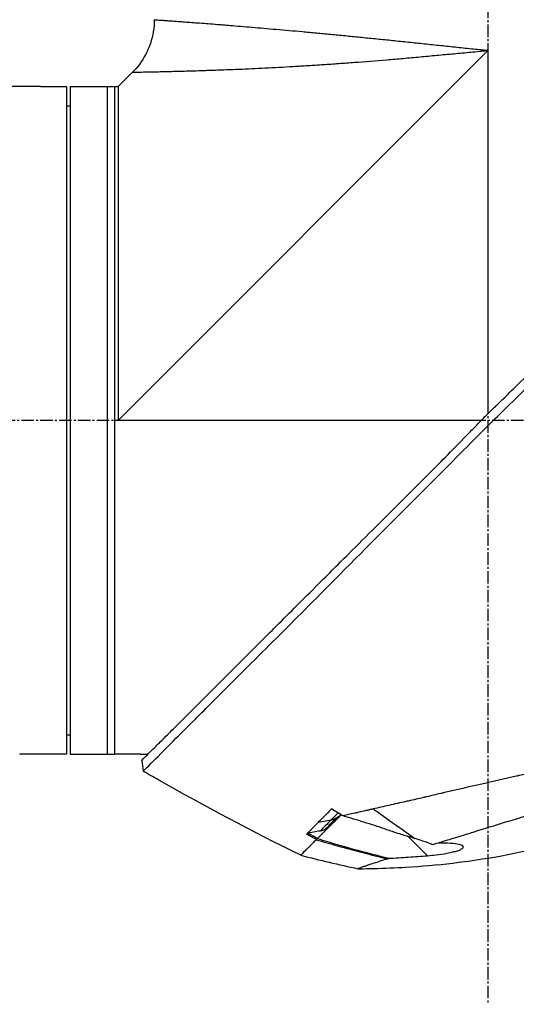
# Model space of a CAD drawing. Header units: millimetres. Extents: x 0 to 4378, y 0 to 2376.
# Tile 74 of 229: x 301 to 368, y 1561 to 1694. Entities that reach past the tile are written whole.
import ezdxf

# ---------------------------------------------------------------- set-up
doc = ezdxf.new("R2010")
doc.units = ezdxf.units.MM
doc.header["$LTSCALE"] = 0.2
doc.linetypes.add('CENTER2', pattern=[1.125, 0.75, -0.125, 0.125, -0.125])
doc.layers.add('02_Center Line', color=1, linetype='CENTER2')

# ---------------------------------------------------------------- blocks, each defined once
blk = doc.blocks.new('A$C64421178')
for p, q in [((106.4, 979.85), (156.25, 1029.7)), ((156.25, 1029.7), (156.25, 980.73)), ((106.4, 1024.85), (108.32, 1026.77)), ((95.9, 1024.85), (84.98, 1024.85)), ((96.4, 1024.85), (99.4, 1024.85)), ((99.4, 1024.85), (99.4, 934.85)), ((99.9, 1024.85), (106.4, 1024.85)), ((99.9, 1024.85), (99.9, 934.85)), ((104.9, 1024.85), (104.9, 934.85)), ((105.9, 1024.85), (105.9, 934.85)), ((99.4, 1022.24), (99.9, 1022.25)), ((155.37, 979.85), (106.4, 979.85)), ((99.4, 937.46), (99.9, 937.45)), ((95.9, 934.85), (93.09, 934.85)), ((99.4, 934.85), (96.4, 934.85)), ((99.9, 934.85), (105.9, 934.85)), ((108.9, 934.85), (105.9, 934.85)), ((109.4, 934.85), (110.4, 934.85)), ((109.56, 934.01), (109.56, 934.01)), ((155.92, 930.95), (155.93, 930.95)), ((151.36, 929.9), (151.36, 929.9)), ((134.76, 925), (133.25, 923.49)), ((133.37, 925.68), (135.1, 926)), ((134.98, 925.22), (134.98, 925.22)), ((133.88, 924.77), (133.88, 924.77)), ((145.51, 923.78), (148.11, 921.18)), ((133.15, 923.39), (133.15, 923.39))]:
    blk.add_line(p, q)
at = {"extrusion": (0, 0, -1)}
for centre, major_axis, ratio, start_param, end_param in [((304.98, 1272.68), (370.15, -133.4), 0.996605, 1.739605, 1.745413), ((168.2, 1013.55), (175.69, -92.5), 0.499327, 1.51993, 1.629791), ((1566.99, 3330.47), (-2724.79, -633.85), 0.999787, 5.477557, 5.478207), ((97.34, 957.37), (100.29, -70.55), 0.00513, 5.157056, 5.172107), ((560.84, 1707.32), (783.25, -429.06), 1, 1.569107, 1.570796), ((159.24, 950.41), (-28.2, -29.05), 0.006602, 5.89112, 5.905046), ((143.07, 925.88), (6.87, -4.86), 0.000021, 5.078449, 5.228203)]:
    blk.add_ellipse(centre, major_axis=major_axis, ratio=ratio, start_param=start_param, end_param=end_param, dxfattribs=at)
for points, knots in [([(111.25, 1033.84), (111.25, 1032.76), (111.07, 1031.67), (110.38, 1029.64), (109.88, 1028.67), (108.96, 1027.45), (108.65, 1027.1), (108.32, 1026.77)], [0, 0, 0, 0, 0.3242583, 0.3242583, 0.6426929, 0.6426929, 0.7824853, 0.7824853, 0.7824853, 0.7824853]), ([(111.25, 1033.84), (111.25, 1033.84), (111.25, 1033.84), (111.26, 1033.84), (111.27, 1033.84), (111.29, 1033.84), (111.3, 1033.84), (111.34, 1033.84), (111.4, 1033.83), (111.47, 1033.83), (111.54, 1033.82), (111.63, 1033.82), (111.74, 1033.81), (111.84, 1033.8), (111.97, 1033.79), (112.11, 1033.78), (112.26, 1033.77), (112.42, 1033.76), (112.59, 1033.75), (112.77, 1033.74), (112.97, 1033.72), (113.19, 1033.71), (113.29, 1033.7), (113.4, 1033.69), (113.52, 1033.68), (113.52, 1033.68), (113.52, 1033.68), (113.52, 1033.68), (113.64, 1033.67), (113.76, 1033.67), (113.88, 1033.66), (113.88, 1033.66), (113.88, 1033.66), (113.88, 1033.66), (114.13, 1033.64), (114.4, 1033.62), (114.68, 1033.6), (114.68, 1033.6), (114.68, 1033.6), (114.69, 1033.6), (114.97, 1033.58), (115.26, 1033.56), (115.58, 1033.53), (115.58, 1033.53), (115.58, 1033.53), (115.58, 1033.53), (115.89, 1033.51), (116.22, 1033.49), (116.56, 1033.46), (116.57, 1033.46), (116.57, 1033.46), (116.57, 1033.46), (116.92, 1033.43), (117.27, 1033.41), (117.65, 1033.38), (117.65, 1033.38), (117.65, 1033.38), (117.66, 1033.38), (118.03, 1033.35), (118.42, 1033.32), (118.83, 1033.29), (118.83, 1033.29), (118.83, 1033.29), (118.84, 1033.29), (119.24, 1033.26), (119.66, 1033.22), (120.1, 1033.19), (120.1, 1033.19), (120.11, 1033.19), (120.11, 1033.19), (120.33, 1033.17), (120.55, 1033.15), (120.77, 1033.13), (121, 1033.12), (121.23, 1033.1), (121.47, 1033.08), (121.47, 1033.08), (121.47, 1033.08), (121.48, 1033.08), (121.94, 1033.04), (122.42, 1033), (122.91, 1032.96), (122.92, 1032.96), (122.92, 1032.96), (122.93, 1032.96), (123.42, 1032.92), (123.92, 1032.88), (124.43, 1032.83), (124.44, 1032.83), (124.44, 1032.83), (124.45, 1032.83), (125.48, 1032.75), (126.56, 1032.65), (127.69, 1032.55), (127.69, 1032.55), (127.7, 1032.55), (127.7, 1032.55), (128.83, 1032.45), (130.01, 1032.35), (131.23, 1032.24), (131.24, 1032.24), (131.24, 1032.23), (131.25, 1032.23), (131.86, 1032.18), (132.48, 1032.12), (133.11, 1032.06), (133.11, 1032.06), (133.12, 1032.06), (133.12, 1032.06), (133.75, 1032), (134.39, 1031.94), (135.03, 1031.88), (135.04, 1031.88), (135.04, 1031.88), (135.05, 1031.88), (135.69, 1031.82), (136.34, 1031.75), (136.99, 1031.69), (137, 1031.69), (137.01, 1031.69), (137.01, 1031.69), (137.67, 1031.62), (138.33, 1031.56), (139, 1031.49), (139.01, 1031.49), (139.01, 1031.49), (139.02, 1031.49), (139.69, 1031.43), (140.36, 1031.36), (141.05, 1031.29), (141.05, 1031.29), (141.06, 1031.29), (141.06, 1031.29), (141.74, 1031.22), (142.44, 1031.15), (143.13, 1031.08), (143.14, 1031.08), (143.14, 1031.08), (143.15, 1031.08), (143.84, 1031), (144.55, 1030.93), (145.26, 1030.86), (145.26, 1030.86), (145.27, 1030.86), (145.27, 1030.86), (145.99, 1030.78), (146.71, 1030.71), (147.44, 1030.63), (148.16, 1030.56), (148.89, 1030.48), (149.62, 1030.4), (150.35, 1030.33), (151.09, 1030.25), (151.82, 1030.17), (152.19, 1030.13), (152.56, 1030.09), (152.93, 1030.05), (153.3, 1030.01), (153.66, 1029.97), (154.03, 1029.93), (154.4, 1029.9), (154.77, 1029.86), (155.14, 1029.82), (155.33, 1029.8), (155.51, 1029.78), (155.7, 1029.76), (155.88, 1029.74), (156.07, 1029.72), (156.25, 1029.7)], [0.07060728, 0.07060728, 0.07060728, 0.07060728, 0.07170361, 0.07170361, 0.07170361, 0.07280828, 0.07280828, 0.07280828, 0.07501635, 0.07501635, 0.07501635, 0.07721945, 0.07721945, 0.07721945, 0.07943249, 0.07943249, 0.07943249, 0.08163213, 0.08163213, 0.08163213, 0.08384862, 0.08384862, 0.08384862, 0.08494202, 0.08494202, 0.08494202, 0.08495266, 0.08495266, 0.08495266, 0.08604529, 0.08604529, 0.08604529, 0.08605669, 0.08605669, 0.08605669, 0.08825193, 0.08825193, 0.08825193, 0.08826476, 0.08826476, 0.08826476, 0.09045866, 0.09045866, 0.09045866, 0.09047283, 0.09047283, 0.09047283, 0.09266548, 0.09266548, 0.09266548, 0.0926809, 0.0926809, 0.0926809, 0.09487241, 0.09487241, 0.09487241, 0.09488896, 0.09488896, 0.09488896, 0.09707944, 0.09707944, 0.09707944, 0.09709703, 0.09709703, 0.09709703, 0.0992866, 0.0992866, 0.0992866, 0.0993051, 0.0993051, 0.0993051, 0.10038972, 0.10038972, 0.10038972, 0.10149384, 0.10149384, 0.10149384, 0.10151317, 0.10151317, 0.10151317, 0.10370128, 0.10370128, 0.10370128, 0.10372124, 0.10372124, 0.10372124, 0.10590889, 0.10590889, 0.10590889, 0.10592931, 0.10592931, 0.10592931, 0.11032469, 0.11032469, 0.11032469, 0.11034544, 0.11034544, 0.11034544, 0.11474132, 0.11474132, 0.11474132, 0.11476158, 0.11476158, 0.11476158, 0.11694994, 0.11694994, 0.11694994, 0.11696965, 0.11696965, 0.11696965, 0.11915879, 0.11915879, 0.11915879, 0.11917771, 0.11917771, 0.11917771, 0.12136786, 0.12136786, 0.12136786, 0.12138578, 0.12138578, 0.12138578, 0.12357717, 0.12357717, 0.12357717, 0.12359385, 0.12359385, 0.12359385, 0.12578671, 0.12578671, 0.12578671, 0.12580192, 0.12580192, 0.12580192, 0.12799646, 0.12799646, 0.12799646, 0.12800999, 0.12800999, 0.12800999, 0.13020641, 0.13020641, 0.13020641, 0.13021805, 0.13021805, 0.13021805, 0.13242612, 0.13242612, 0.13242612, 0.13463419, 0.13463419, 0.13463419, 0.13684226, 0.13684226, 0.13684226, 0.13794629, 0.13794629, 0.13794629, 0.13905033, 0.13905033, 0.13905033, 0.14015436, 0.14015436, 0.14015436, 0.14070638, 0.14070638, 0.14070638, 0.1412584, 0.1412584, 0.1412584, 0.1412584]), ([(108.32, 1026.77), (108.32, 1026.77), (108.32, 1026.77), (108.36, 1026.77), (108.54, 1026.77), (108.84, 1026.78), (109.38, 1026.79), (110.06, 1026.8), (110.79, 1026.82), (111.19, 1026.82), (111.61, 1026.83), (112.21, 1026.85), (113.03, 1026.87), (114.11, 1026.89), (115.29, 1026.92), (116.57, 1026.96), (117.72, 1027), (118.69, 1027.03), (119.7, 1027.06), (121.02, 1027.11), (123.21, 1027.2), (126.14, 1027.33), (129, 1027.49), (130.98, 1027.6), (132.33, 1027.69), (134.05, 1027.8), (136.14, 1027.94), (138.97, 1028.15), (141.87, 1028.38), (144.84, 1028.63), (147.1, 1028.84), (149.37, 1029.05), (151.66, 1029.26), (153.57, 1029.44), (154.91, 1029.57), (155.68, 1029.64), (156.06, 1029.68), (156.25, 1029.7)], [0.07327246, 0.07327246, 0.07327246, 0.07327246, 0.0732784, 0.0755701, 0.07786179, 0.08015349, 0.08244518, 0.08702857, 0.08817442, 0.08932027, 0.09046611, 0.09161196, 0.09390366, 0.09619535, 0.09848705, 0.10077874, 0.10307044, 0.10421629, 0.10536213, 0.10765383, 0.10994553, 0.11452892, 0.11911231, 0.12025815, 0.121404, 0.1236957, 0.12598739, 0.12827909, 0.13286248, 0.13515417, 0.13744587, 0.13973756, 0.14202926, 0.14432096, 0.1454668, 0.14603973, 0.14661265, 0.14661265, 0.14661265, 0.14661265]), ([(109.74, 932.56), (109.74, 932.57), (109.89, 932.68), (111.54, 934.34), (112.56, 935.39), (114.71, 937.54), (115.7, 938.51), (117.36, 940.16), (117.99, 940.8), (119.29, 942.1), (119.96, 942.77), (121.04, 943.85), (121.41, 944.22), (124.55, 947.37), (127.25, 950.02), (131.42, 954.18), (134.44, 957.25), (141.9, 964.75), (145.54, 968.37), (152.43, 975.26), (154.85, 977.75), (157.73, 980.58), (159.67, 982.43), (164.1, 986.87), (165.95, 988.75), (172.37, 995.25), (175.92, 998.76), (179.74, 1002.58), (181.07, 1003.91), (184.83, 1007.67), (187.2, 1010.04), (193.84, 1016.68), (197, 1019.85), (199.79, 1022.62), (200.39, 1023.21), (201.68, 1024.49), (202.3, 1025.1), (203.13, 1025.94), (203.35, 1026.17), (203.35, 1026.17)], [0.007059, 0.007059, 0.007059, 0.007059, 0.615438, 0.615438, 1.069569, 1.069569, 1.371276, 1.371276, 1.544721, 1.544721, 1.716113, 1.716113, 1.805171, 1.805171, 2.453917, 2.453917, 3.119268, 3.119268, 3.710855, 3.710855, 4.236876, 4.236876, 4.642605, 4.642605, 4.934699, 4.934699, 5.667174, 5.667174, 6.066186, 6.066186, 6.818123, 6.818123, 8.314738, 8.314738, 8.772171, 8.772171, 9.455351, 9.455351, 10.137965, 10.137965, 10.137965, 10.137965]), ([(156.88, 981.35), (156.9, 981.37), (156.99, 981.46), (157.19, 981.65), (157.27, 981.72), (157.5, 981.95), (157.66, 982.1), (158.13, 982.56), (158.44, 982.86), (159.38, 983.78), (160, 984.39), (161.87, 986.23), (163.11, 987.47), (166.84, 991.19), (169.32, 993.69), (177.55, 1001.96), (182.43, 1006.84), (190.16, 1014.58), (193.62, 1018.04), (196.85, 1021.29), (197.32, 1021.77), (199.31, 1023.77), (200.51, 1024.96), (201.53, 1025.99), (201.74, 1026.2), (201.96, 1026.41), (202.01, 1026.47), (202.06, 1026.51), (202.07, 1026.53), (202.08, 1026.54), (202.08, 1026.54), (202.09, 1026.54), (202.09, 1026.54), (202.09, 1026.54)], [0.0003975, 0.0003975, 0.0003975, 0.0003975, 0.0037334, 0.0037334, 0.0059736, 0.0059736, 0.0104554, 0.0104554, 0.0194241, 0.0194241, 0.0373842, 0.0373842, 0.0734232, 0.0734232, 0.1463793, 0.1463793, 0.3201527, 0.3201527, 0.4871586, 0.4871586, 0.516686, 0.516686, 0.6197489, 0.6197489, 0.6590143, 0.6590143, 0.678683, 0.678683, 0.6884419, 0.6884419, 0.6932923, 0.6932923, 0.6950052, 0.6950052, 0.6950052, 0.6950052]), ([(95.9, 1024.85), (95.9, 1024.85), (95.91, 1024.85), (95.96, 1024.85), (96, 1024.85), (96.09, 1024.85), (96.15, 1024.85), (96.27, 1024.85), (96.34, 1024.85), (96.4, 1024.85)], [0.075338, 0.075338, 0.075338, 0.075338, 0.09417251, 0.09417251, 0.11300701, 0.11300701, 0.13184151, 0.13184151, 0.15067601, 0.15067601, 0.15067601, 0.15067601]), ([(106.4, 1024.85), (106.4, 1024.85), (106.4, 1024.78), (106.4, 1024.5), (106.4, 1024.28), (106.4, 1023.72), (106.4, 1023.37), (106.4, 1022.52), (106.4, 1022.04), (106.4, 1020.93), (106.4, 1020.31), (106.4, 1018.94), (106.4, 1018.2), (106.4, 1016.59), (106.4, 1015.72), (106.4, 1013.88), (106.4, 1012.91), (106.4, 1010.85), (106.4, 1009.78), (106.4, 1007.66), (106.4, 1006.62), (106.4, 1003.69), (106.4, 1001.72), (106.4, 998.91), (106.4, 998.14), (106.4, 995.97), (106.4, 994.57), (106.4, 991), (106.4, 988.81), (106.4, 984.38), (106.4, 982.15), (106.4, 979.89), (106.4, 979.87), (106.4, 979.85)], [7.065101, 7.065101, 7.065101, 7.065101, 7.503081, 7.503081, 7.941245, 7.941245, 8.379363, 8.379363, 8.81754, 8.81754, 9.255686, 9.255686, 9.693876, 9.693876, 10.132032, 10.132032, 10.570233, 10.570233, 11.008387, 11.008387, 11.398553, 11.398553, 12.081509, 12.081509, 12.337551, 12.337551, 12.785597, 12.785597, 13.457918, 13.457918, 14.130202, 14.130202, 14.135687, 14.135687, 14.135687, 14.135687]), ([(154.76, 979.22), (154.94, 979.41), (155.13, 979.61), (155.42, 979.9), (155.52, 980), (155.69, 980.17), (155.75, 980.24), (155.88, 980.36), (155.94, 980.43), (156.08, 980.56), (156.16, 980.64), (156.33, 980.81), (156.42, 980.9), (156.63, 981.11), (156.76, 981.23), (156.88, 981.35)], [0.0002958, 0.0002958, 0.0002958, 0.0002958, 0.0803707, 0.0803707, 0.1241416, 0.1241416, 0.1519625, 0.1519625, 0.1775479, 0.1775479, 0.210957, 0.210957, 0.2493552, 0.2493552, 0.3001905, 0.3001905, 0.3001905, 0.3001905]), ([(109.56, 934.01), (109.56, 934.02), (109.57, 934.03), (109.73, 934.19), (110.25, 934.71), (111.45, 935.9), (111.83, 936.28), (112.74, 937.19), (113.27, 937.72), (114.61, 939.05), (115.46, 939.9), (118.99, 943.41), (122.14, 946.57), (126.15, 950.56), (126.75, 951.17), (129.18, 953.59), (131.07, 955.47), (134.46, 958.85), (135.94, 960.34), (139.92, 964.3), (142.46, 966.81), (146.05, 970.41), (147.12, 971.47), (148.96, 973.32), (149.74, 974.11), (151.47, 975.86), (152.42, 976.82), (153.83, 978.27), (154.29, 978.74), (154.76, 979.22)], [-8.584088, -8.584088, -8.584088, -8.584088, -8.41957, -8.41957, -7.405825, -7.405825, -7.009362, -7.009362, -6.570806, -6.570806, -5.993954, -5.993954, -4.313633, -4.313633, -4.020302, -4.020302, -3.14591, -3.14591, -2.482877, -2.482877, -1.393563, -1.393563, -0.939479, -0.939479, -0.605419, -0.605419, -0.199748, -0.199748, -0.000287, -0.000287, -0.000287, -0.000287]), ([(203.71, 941.89), (203.71, 941.89), (203.68, 941.89), (203.61, 941.87), (203.55, 941.86), (203.45, 941.84), (203.32, 941.81), (203.29, 941.8), (203.26, 941.79), (203.23, 941.79), (202.98, 941.73), (202.64, 941.65), (202.25, 941.56), (202.15, 941.54), (202.04, 941.51), (201.93, 941.49), (201.54, 941.4), (201.1, 941.3), (200.59, 941.18), (199.94, 941.03), (199.2, 940.86), (198.37, 940.67), (198.01, 940.59), (197.62, 940.5), (197.22, 940.41), (196.71, 940.29), (196.18, 940.17), (195.63, 940.04), (194.62, 939.81), (193.53, 939.56), (192.4, 939.3), (191.64, 939.13), (190.86, 938.95), (190.06, 938.77), (189.61, 938.66), (189.17, 938.56), (188.71, 938.46), (187.38, 938.15), (186.02, 937.84), (184.64, 937.52), (183.42, 937.25), (182.19, 936.96), (180.96, 936.68), (179.24, 936.29), (177.55, 935.9), (175.92, 935.52), (175.79, 935.5), (175.66, 935.47), (175.53, 935.44), (175.13, 935.34), (174.72, 935.25), (174.32, 935.16), (173.91, 935.07), (173.51, 934.97), (173.1, 934.88), (172.69, 934.79), (172.28, 934.69), (171.87, 934.6), (171.48, 934.51), (171.08, 934.42), (170.68, 934.33), (170.67, 934.32), (170.65, 934.32), (170.64, 934.32), (168.92, 933.92), (167.24, 933.54), (165.61, 933.17), (163.85, 932.76), (162.15, 932.37), (160.52, 932), (160.37, 931.96), (160.22, 931.93), (160.07, 931.9), (158.49, 931.53), (156.94, 931.18), (155.44, 930.84), (153.7, 930.44), (152.02, 930.06), (150.41, 929.69), (150.24, 929.65), (150.07, 929.61), (149.9, 929.57), (149.25, 929.42), (148.59, 929.26), (147.94, 929.11), (147.79, 929.08), (147.65, 929.05), (147.51, 929.01), (146.9, 928.87), (146.25, 928.72), (145.5, 928.55), (145.4, 928.53), (145.29, 928.5), (145.19, 928.48), (144.44, 928.31), (143.66, 928.13), (142.91, 927.96), (142.18, 927.8), (141.48, 927.64), (140.8, 927.48)], [0, 0, 0, 0, 0.0293646, 0.0293646, 0.0293646, 0.0566154, 0.0566154, 0.0566154, 0.0625, 0.0625, 0.0625, 0.1118856, 0.1118856, 0.1118856, 0.125, 0.125, 0.125, 0.1687706, 0.1687706, 0.1687706, 0.2250488, 0.2250488, 0.2250488, 0.25, 0.25, 0.25, 0.2807426, 0.2807426, 0.2807426, 0.3373462, 0.3373462, 0.3373462, 0.375, 0.375, 0.375, 0.394127, 0.394127, 0.394127, 0.4504604, 0.4504604, 0.4504604, 0.5, 0.5, 0.5, 0.5625, 0.5625, 0.5625, 0.5671142, 0.5671142, 0.5671142, 0.581501, 0.581501, 0.581501, 0.5960263, 0.5960263, 0.5960263, 0.6106942, 0.6106942, 0.6106942, 0.625, 0.625, 0.625, 0.6254725, 0.6254725, 0.6254725, 0.6826656, 0.6826656, 0.6826656, 0.7442648, 0.7442648, 0.7442648, 0.75, 0.75, 0.75, 0.8049855, 0.8049855, 0.8049855, 0.8682916, 0.8682916, 0.8682916, 0.875, 0.875, 0.875, 0.9005062, 0.9005062, 0.9005062, 0.90625, 0.90625, 0.90625, 0.9336735, 0.9336735, 0.9336735, 0.9375, 0.9375, 0.9375, 0.9693103, 0.9693103, 0.9693103, 1, 1, 1, 1]), ([(200.47, 938.75), (200.47, 938.75), (200.47, 938.75), (200.38, 938.72), (200.33, 938.71), (200.27, 938.7), (200.21, 938.68), (200.18, 938.67), (200.15, 938.66), (200.12, 938.66), (199.96, 938.62), (199.74, 938.56), (199.46, 938.48), (199.35, 938.45), (199.23, 938.41), (199.1, 938.38), (198.84, 938.3), (198.55, 938.22), (198.22, 938.12), (197.79, 937.99), (197.29, 937.84), (196.74, 937.68), (196.67, 937.65), (196.6, 937.63), (196.52, 937.61), (195.66, 937.34), (195, 937.14), (194.73, 937.06), (194.7, 937.05), (194.59, 937.02), (194.39, 936.95), (194.03, 936.84), (193.38, 936.64), (192.32, 936.31), (192.17, 936.26), (192.01, 936.22), (191.86, 936.17), (190.96, 935.88), (189.99, 935.58), (188.97, 935.26), (188.19, 935.01), (187.37, 934.75), (186.52, 934.49), (186.26, 934.4), (186.01, 934.33), (185.77, 934.25), (184.15, 933.74), (182.96, 933.36), (182.32, 933.15), (182.23, 933.12), (182.15, 933.1), (182.08, 933.08), (181.6, 932.92), (180.48, 932.57), (178.65, 931.98), (178.24, 931.85), (177.79, 931.71), (177.3, 931.55), (176.41, 931.27), (175.59, 931), (174.84, 930.77), (173.86, 930.45), (173.01, 930.18), (172.3, 929.95), (171.82, 929.79), (171.37, 929.65), (170.96, 929.52), (170.52, 929.38), (170.13, 929.25), (169.77, 929.14), (169.51, 929.06), (169.25, 928.97), (168.99, 928.89), (168.57, 928.76), (168.16, 928.63), (167.74, 928.5), (167.57, 928.45), (167.39, 928.39), (167.22, 928.34), (166.59, 928.14), (165.94, 927.94), (165.29, 927.74), (164.5, 927.49), (163.69, 927.25), (162.88, 927), (162.65, 926.92), (162.42, 926.85), (162.19, 926.78), (161.63, 926.61), (161.07, 926.44), (160.51, 926.26), (159.73, 926.02), (158.95, 925.78), (158.19, 925.55), (157.92, 925.46), (157.65, 925.38), (157.38, 925.3), (156.86, 925.14), (156.38, 924.99), (155.95, 924.86), (155.04, 924.57), (154.33, 924.35), (153.8, 924.19), (153.4, 924.07), (153.1, 923.98), (152.9, 923.91), (152.51, 923.79), (152.12, 923.67), (151.74, 923.55), (151.43, 923.46), (151.12, 923.36), (150.81, 923.27), (150.32, 923.12), (150, 923.02), (149.81, 922.96), (149.81, 922.96), (149.8, 922.95), (149.79, 922.95), (149.47, 922.85), (149.15, 922.76), (148.84, 922.66)], [-1, -1, -1, -1, -0.967857, -0.967857, -0.967857, -0.948942, -0.948942, -0.948942, -0.935714, -0.935714, -0.935714, -0.889625, -0.889625, -0.889625, -0.871429, -0.871429, -0.871429, -0.83445, -0.83445, -0.83445, -0.785714, -0.785714, -0.785714, -0.781613, -0.781613, -0.781613, -0.732143, -0.732143, -0.732143, -0.713138, -0.713138, -0.713138, -0.678571, -0.678571, -0.678571, -0.668891, -0.668891, -0.668891, -0.613661, -0.613661, -0.613661, -0.571429, -0.571429, -0.571429, -0.563197, -0.563197, -0.563197, -0.507759, -0.507759, -0.507759, -0.5, -0.5, -0.5, -0.441747, -0.441747, -0.441747, -0.428571, -0.428571, -0.428571, -0.397698, -0.397698, -0.397698, -0.357143, -0.357143, -0.357143, -0.339649, -0.339649, -0.339649, -0.321429, -0.321429, -0.321429, -0.310561, -0.310561, -0.310561, -0.292949, -0.292949, -0.292949, -0.285714, -0.285714, -0.285714, -0.258021, -0.258021, -0.258021, -0.223914, -0.223914, -0.223914, -0.214286, -0.214286, -0.214286, -0.189719, -0.189719, -0.189719, -0.155218, -0.155218, -0.155218, -0.142857, -0.142857, -0.142857, -0.12766, -0.12766, -0.12766, -0.095508, -0.095508, -0.095508, -0.071429, -0.071429, -0.071429, -0.051836, -0.051836, -0.051836, -0.035714, -0.035714, -0.035714, -0.017857, -0.017857, -0.017857, -0.017513, -0.017513, -0.017513, 0, 0, 0, 0]), ([(96.4, 934.85), (96.34, 934.85), (96.27, 934.85), (96.15, 934.85), (96.09, 934.85), (96, 934.85), (95.96, 934.85), (95.91, 934.85), (95.9, 934.85), (95.9, 934.85)], [-0.15067601, -0.15067601, -0.15067601, -0.15067601, -0.13184151, -0.13184151, -0.11300701, -0.11300701, -0.09417251, -0.09417251, -0.075338, -0.075338, -0.075338, -0.075338]), ([(109.4, 934.85), (109.4, 934.85), (109.39, 934.85), (109.34, 934.85), (109.3, 934.85), (109.21, 934.85), (109.15, 934.85), (109.03, 934.85), (108.96, 934.85), (108.9, 934.85)], [0.075338, 0.075338, 0.075338, 0.075338, 0.09417251, 0.09417251, 0.11300701, 0.11300701, 0.13184151, 0.13184151, 0.15067601, 0.15067601, 0.15067601, 0.15067601]), ([(135.15, 927.48), (134.82, 927.14), (134.5, 926.81), (133.91, 926.22), (133.63, 925.94), (133.37, 925.68)], [0.000001, 0.000001, 0.000001, 0.000001, 0.2409557, 0.2409557, 0.4659452, 0.4659452, 0.4659452, 0.4659452]), ([(140.8, 927.48), (140.78, 927.48), (140.73, 927.47), (140.64, 927.44), (140.59, 927.43), (140.47, 927.4), (140.38, 927.39), (140.13, 927.33), (139.97, 927.29), (139.47, 927.18), (139.15, 927.1), (138.65, 926.99), (138.47, 926.95), (138.02, 926.84), (137.76, 926.78), (137.23, 926.66), (136.97, 926.6), (136.72, 926.54)], [0.0000014, 0.0000014, 0.0000014, 0.0000014, 0.0098251, 0.0098251, 0.017126, 0.017126, 0.0317085, 0.0317085, 0.0608135, 0.0608135, 0.1188975, 0.1188975, 0.1517103, 0.1517103, 0.2002367, 0.2002367, 0.248284, 0.248284, 0.248284, 0.248284]), ([(136.24, 926.51), (136.26, 926.53), (136.29, 926.55), (136.31, 926.57), (136.36, 926.61), (136.41, 926.65), (136.46, 926.7)], [0, 0, 0, 0, 0.2942521, 0.2942521, 0.2942521, 0.9934241, 0.9934241, 0.9934241, 0.9934241]), ([(142.33, 924.8), (141.48, 925.07), (140.52, 925.38), (138.61, 925.98), (137.68, 926.26), (136.72, 926.54)], [-0.6290462, -0.6290462, -0.6290462, -0.6290462, -0.3030235, -0.3030235, -0.000001, -0.000001, -0.000001, -0.000001]), ([(138.75, 919.43), (138.75, 919.43), (138.75, 919.43), (138.75, 919.43), (138.75, 919.43), (138.76, 919.43), (138.76, 919.43), (138.77, 919.43), (138.77, 919.43), (138.8, 919.43), (138.81, 919.43), (138.88, 919.43), (138.94, 919.43), (139.15, 919.43), (139.3, 919.43), (139.94, 919.44), (140.41, 919.45), (142.31, 919.49), (143.73, 919.55), (149.41, 919.88), (153.67, 920.38), (164.74, 922.38), (171.52, 924.35), (177.95, 927.04)], [0, 0, 0, 0, 0.000147, 0.000147, 0.000594, 0.000594, 0.001179, 0.001179, 0.002934, 0.002934, 0.0082, 0.0082, 0.023997, 0.023997, 0.071389, 0.071389, 0.213567, 0.213567, 0.640161, 0.640161, 1.92187, 1.92187, 4.014331, 4.014331, 4.014331, 4.014331]), ([(133.37, 925.68), (133.36, 925.67), (133.34, 925.65), (133.31, 925.61), (133.29, 925.59), (133.24, 925.54), (133.21, 925.51), (133.11, 925.41), (133.05, 925.35), (132.86, 925.15), (132.73, 925.03), (132.49, 924.78), (132.38, 924.67), (132.21, 924.5), (132.15, 924.44), (132.07, 924.36), (132.04, 924.33), (132, 924.29), (131.99, 924.27), (131.96, 924.24), (131.94, 924.23), (131.93, 924.22)], [0.0000105, 0.0000105, 0.0000105, 0.0000105, 0.0113252, 0.0113252, 0.0208026, 0.0208026, 0.0397874, 0.0397874, 0.077882, 0.077882, 0.1546154, 0.1546154, 0.230546, 0.230546, 0.2688391, 0.2688391, 0.2880734, 0.2880734, 0.2977133, 0.2977133, 0.309278, 0.309278, 0.309278, 0.309278]), ([(134.29, 924.71), (134.32, 924.72), (134.42, 924.77), (134.66, 924.92), (134.74, 924.98), (134.76, 925)], [0.00000102, 0.00000102, 0.00000102, 0.00000102, 0.01023425, 0.01023425, 0.02028618, 0.02028618, 0.02028618, 0.02028618]), ([(134.83, 925.07), (134.82, 925.05), (134.81, 925.04), (134.78, 925.02), (134.77, 925.01), (134.76, 925)], [-0.009107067, -0.009107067, -0.009107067, -0.009107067, -0.004553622, -0.004553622, -0.000000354, -0.000000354, -0.000000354, -0.000000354]), ([(134.98, 925.22), (134.96, 925.19), (134.93, 925.17), (134.86, 925.1), (134.84, 925.08), (134.83, 925.07)], [-0.00980477, -0.00980477, -0.00980477, -0.00980477, -0.005935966, -0.005935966, -0.000001, -0.000001, -0.000001, -0.000001]), ([(133.63, 924.51), (133.34, 924.46), (133.03, 924.41), (132.41, 924.3), (132.15, 924.26), (131.93, 924.22)], [-0.1238392, -0.1238392, -0.1238392, -0.1238392, -0.0656965, -0.0656965, 0, 0, 0, 0]), ([(133.25, 923.49), (133.21, 923.52), (132.81, 923.73), (132.37, 923.98), (132.15, 924.1), (131.93, 924.22)], [-0.150805, -0.150805, -0.150805, -0.150805, -0.0754068, -0.0754068, 0, 0, 0, 0]), ([(133.25, 923.49), (134.16, 923.22), (135.06, 922.95), (136.28, 922.6), (136.59, 922.51), (137.31, 922.31), (137.72, 922.19), (139.72, 921.64), (141.32, 921.23), (142.92, 920.83)], [0.000011, 0.000011, 0.000011, 0.000011, 0.283245, 0.283245, 0.37959, 0.37959, 0.507687, 0.507687, 1.002395, 1.002395, 1.002395, 1.002395]), ([(134.29, 924.71), (134.19, 924.66), (134.07, 924.61), (133.86, 924.55), (133.74, 924.52), (133.63, 924.51)], [-0.06836103, -0.06836103, -0.06836103, -0.06836103, -0.03410163, -0.03410163, -0.00000017, -0.00000017, -0.00000017, -0.00000017]), ([(142.33, 924.8), (142.87, 924.62), (143.39, 924.45), (144.45, 924.11), (144.98, 923.94), (145.51, 923.78)], [-0.3335568, -0.3335568, -0.3335568, -0.3335568, -0.1665993, -0.1665993, -0.0000015, -0.0000015, -0.0000015, -0.0000015]), ([(146.46, 923.48), (146.3, 923.54), (146.14, 923.59), (145.83, 923.69), (145.67, 923.73), (145.51, 923.78)], [0.00000973, 0.00000973, 0.00000973, 0.00000973, 0.04985193, 0.04985193, 0.09909559, 0.09909559, 0.09909559, 0.09909559]), ([(133.1, 923.34), (132.92, 923.16), (132.75, 922.99), (132.59, 922.83), (132.26, 922.5), (131.99, 922.23), (131.77, 922.01), (131.75, 921.99), (131.73, 921.98), (131.71, 921.96), (131.47, 921.72), (131.29, 921.54), (131.18, 921.42), (131.12, 921.36), (131.07, 921.32), (131.04, 921.28), (131.03, 921.27), (131.02, 921.26), (131.01, 921.25), (131, 921.24), (131, 921.24), (131, 921.24)], [0, 0, 0, 0, 0.130121, 0.130121, 0.130121, 0.4, 0.4, 0.4, 0.42039, 0.42039, 0.42039, 0.69988, 0.69988, 0.69988, 0.847074, 0.847074, 0.847074, 0.922778, 0.922778, 0.922778, 1, 1, 1, 1]), ([(133.1, 923.34), (134.07, 923.05), (135.02, 922.78), (135.96, 922.52), (135.96, 922.52), (138.29, 921.87), (140.53, 921.29), (142.71, 920.76)], [0, 0, 0, 0, 0.298752, 0.298752, 0.299152, 0.299152, 1, 1, 1, 1]), ([(148.65, 922.73), (148.27, 922.87), (147.88, 923.01), (147.15, 923.26), (146.8, 923.37), (146.46, 923.48)], [-0.2327954, -0.2327954, -0.2327954, -0.2327954, -0.1091652, -0.1091652, -0.0000023, -0.0000023, -0.0000023, -0.0000023]), ([(148.11, 921.18), (148.5, 921.22), (148.88, 921.25), (149.76, 921.36), (150.26, 921.43), (151.01, 921.57), (151.29, 921.62), (151.77, 921.74), (151.97, 921.8), (152.33, 921.91), (152.49, 921.98), (152.78, 922.12), (152.88, 922.19), (152.99, 922.35), (152.97, 922.43), (152.79, 922.57), (152.61, 922.64), (152.07, 922.76), (151.68, 922.81), (150.73, 922.87), (150.16, 922.88), (149.55, 922.88)], [-1.287776, -1.287776, -1.287776, -1.287776, -1.17213, -1.17213, -1.019695, -1.019695, -0.921183, -0.921183, -0.838385, -0.838385, -0.753104, -0.753104, -0.6452, -0.6452, -0.526866, -0.526866, -0.39063, -0.39063, -0.216277, -0.216277, -0.02032, -0.02032, -0.02032, -0.02032]), ([(148.84, 922.66), (148.81, 922.67), (148.78, 922.68), (148.72, 922.71), (148.68, 922.72), (148.65, 922.73)], [-0.02064642, -0.02064642, -0.02064642, -0.02064642, -0.01032333, -0.01032333, -0.000001, -0.000001, -0.000001, -0.000001]), ([(142.92, 920.83), (143.79, 920.88), (144.65, 920.93), (146.38, 921.05), (147.26, 921.11), (148.11, 921.18)], [0, 0, 0, 0, 0.2619947, 0.2619947, 0.5224569, 0.5224569, 0.5224569, 0.5224569]), ([(142.71, 920.76), (142.39, 920.66), (142.09, 920.56), (141.81, 920.47), (141.66, 920.42), (141.52, 920.38), (141.39, 920.33), (140.98, 920.2), (140.69, 920.11), (140.48, 920.03), (140.26, 919.96), (140.12, 919.91), (140.04, 919.89), (139.85, 919.82), (139.67, 919.76), (139.52, 919.71), (139.34, 919.64), (139.19, 919.59), (139.07, 919.55), (139.02, 919.53), (138.98, 919.51), (138.94, 919.5), (138.85, 919.47), (138.83, 919.46), (138.83, 919.46), (138.77, 919.44), (138.75, 919.43), (138.75, 919.43)], [-1, -1, -1, -1, -0.8785338, -0.8785338, -0.8785338, -0.8163265, -0.8163265, -0.8163265, -0.6958429, -0.6958429, -0.6958429, -0.5714286, -0.5714286, -0.5714286, -0.4413073, -0.4413073, -0.4413073, -0.2857143, -0.2857143, -0.2857143, -0.2483992, -0.2483992, -0.2483992, -0.1428571, -0.1428571, -0.1428571, 0, 0, 0, 0]), ([(142.71, 920.76), (142.74, 920.77), (142.77, 920.78), (142.85, 920.81), (142.88, 920.82), (142.92, 920.83)], [0.0000016, 0.0000016, 0.0000016, 0.0000016, 0.0174157, 0.0174157, 0.03206713, 0.03206713, 0.03206713, 0.03206713])]:
    blk.add_open_spline(points, degree=3, knots=knots)
for points in [[(109.56, 934.01), (109.62, 933.53), (109.68, 933.05), (109.74, 932.56)], [(134.29, 924.71), (134.72, 925.14), (135.2, 925.66), (135.75, 926.22)], [(136.24, 926.51), (135.69, 925.96), (135.2, 925.44), (134.76, 925)], [(134.98, 925.22), (135.41, 925.65), (135.91, 926.15), (136.46, 926.7)], [(136.04, 926.95), (135.71, 926.61), (135.4, 926.3), (135.1, 926)], [(135.1, 926), (135.3, 926.04), (135.53, 926.11), (135.75, 926.22)], [(136.24, 926.51), (136.09, 926.4), (135.92, 926.3), (135.75, 926.22)], [(142.16, 926.52), (143.36, 925.67), (144.48, 924.88), (145.53, 924.14)], [(135.1, 926), (134.55, 925.44), (134.06, 924.94), (133.63, 924.51)], [(131.93, 924.22), (131.89, 924.18), (131.82, 924.11), (131.78, 924.07)], [(131, 921.24), (133.57, 920.58), (136.15, 919.98), (138.75, 919.43)], [(138.75, 919.43), (138.75, 919.43), (138.75, 919.43), (138.75, 919.43)]]:
    blk.add_open_spline(points, degree=3)
at = {"layer": '02_Center Line', "ltscale": 11.288275}
for p, q in [((156.25, 1157.65), (156.25, 901.16)), ((227.09, 979.85), (-36.78, 979.85))]:
    blk.add_line(p, q, dxfattribs=at)

msp = doc.modelspace()

# ---------------------------------------------------------------- block references
msp.add_blockref('A$C64421178', (207.561, 659.684))

doc.saveas('drawing.dxf')
